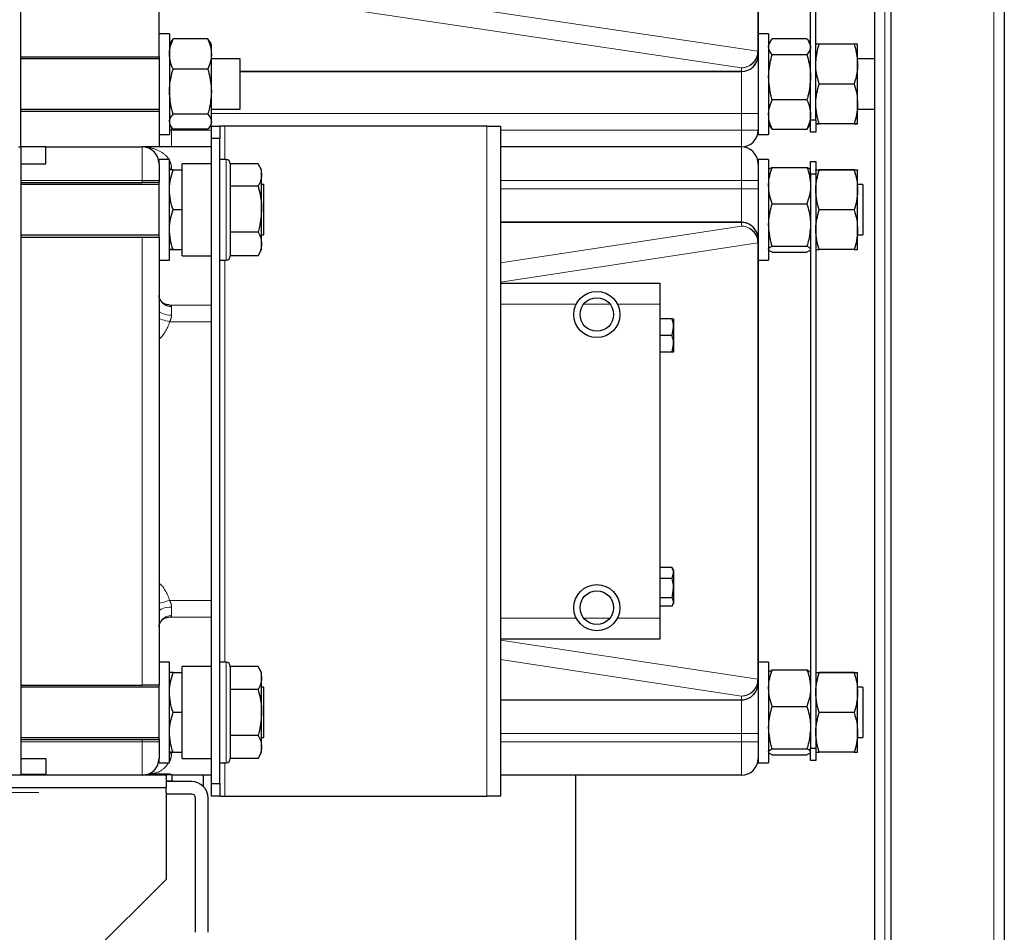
# Model space of a CAD drawing. Header units: millimetres. Extents: x 20 to 263, y 82 to 179.
# Tile 38 of 76: x 124.52 to 129.22, y 91.87 to 96.23. Entities that reach past the tile are written whole.
import ezdxf

# ---------------------------------------------------------------- set-up
doc = ezdxf.new("R2010")
doc.units = ezdxf.units.MM
doc.linetypes.add('PHANTOM', pattern=[12.7, 6.35, -1.27, 1.27, -1.27, 1.27, -1.27])

msp = doc.modelspace()

# ---------------------------------------------------------------- linework, layer by layer
at = {"color": 8, "linetype": 'PHANTOM', "lineweight": 18}
for p, q in [((128.6486, 110.5545), (128.6486, 85.4527)), ((129.1686, 110.5545), (129.1686, 85.4527)), ((128.0415, 96.0815), (128.0415, 98.1657)), ((125.5457, 96.4535), (128.0415, 96.0815)), ((127.9636, 96.0015), (125.4678, 96.3735)), ((128.0415, 96.0815), (128.0436, 96.0815)), ((125.5711, 95.9836), (127.9636, 95.9836)), ((127.9636, 95.9836), (127.9636, 96.0015)), ((127.9636, 95.9836), (127.9636, 95.9835)), ((127.9636, 95.9835), (127.9636, 95.9835)), ((127.9636, 95.7835), (127.9636, 95.9835)), ((127.9636, 95.7835), (125.4336, 95.7835)), ((127.9636, 95.7835), (128.0436, 95.7835)), ((127.9636, 95.7036), (127.9636, 95.7835)), ((125.2336, 95.7036), (125.2436, 95.7036)), ((125.2436, 95.7181), (125.2436, 95.7036)), ((125.2436, 95.7036), (125.2436, 95.6236)), ((125.2436, 95.7036), (125.4336, 95.7036)), ((125.4986, 95.5636), (125.4986, 95.7236)), ((126.7486, 95.7236), (126.7486, 92.5236)), ((126.8136, 95.7036), (127.9636, 95.7036)), ((127.9636, 95.7036), (128.0436, 95.7036)), ((127.9636, 95.6236), (127.9636, 95.7036)), ((125.1036, 95.4636), (125.1036, 95.6236)), ((127.9636, 95.4636), (127.9636, 95.6236)), ((125.5036, 95.0836), (125.5036, 95.5636)), ((125.2436, 95.5218), (125.2336, 95.5221)), ((125.2436, 95.5218), (125.2436, 95.5142)), ((125.1036, 95.4636), (124.5236, 95.4636)), ((125.1036, 95.4536), (125.1036, 95.4636)), ((125.1836, 95.4636), (125.1036, 95.4636)), ((127.9636, 95.4636), (126.8136, 95.4636)), ((127.9636, 95.4237), (127.9636, 95.4636)), ((127.9636, 95.4636), (128.0436, 95.4636)), ((126.8136, 95.4237), (127.9636, 95.4237)), ((127.9636, 95.2637), (127.9636, 95.4237)), ((127.9636, 95.4237), (128.0436, 95.4237)), ((127.9636, 95.2636), (126.8136, 95.2636)), ((126.8136, 95.0703), (127.9636, 95.2455)), ((127.9636, 95.2636), (127.9636, 95.2637)), ((127.9636, 95.2455), (127.9636, 95.2636)), ((128.0039, 95.2528), (128.0039, 95.2528)), ((125.1036, 93.0536), (125.1036, 95.1936)), ((128.0416, 95.1656), (126.8136, 94.9784)), ((128.0416, 93.0816), (128.0416, 95.1656)), ((128.0436, 95.1656), (128.0416, 95.1656)), ((125.4986, 93.1636), (125.4986, 95.0836)), ((125.2338, 94.8688), (125.4336, 94.8688)), ((125.2436, 94.8615), (125.2436, 94.8207)), ((127.1756, 94.8736), (126.8136, 94.8736)), ((127.3361, 94.8736), (127.2112, 94.8736)), ((127.5736, 94.8736), (127.3716, 94.8736)), ((125.4336, 94.7888), (125.2342, 94.7888)), ((125.2342, 93.4584), (125.4336, 93.4584)), ((125.2436, 93.4265), (125.2436, 93.3857)), ((125.2272, 93.3781), (125.2338, 93.3784)), ((125.4336, 93.3784), (125.2338, 93.3784)), ((126.8136, 93.3736), (127.1756, 93.3736)), ((127.2112, 93.3736), (127.3361, 93.3736)), ((127.3716, 93.3736), (127.5736, 93.3736)), ((126.8136, 93.2688), (128.0416, 93.0816)), ((125.5036, 92.6836), (125.5036, 93.1636)), ((127.9636, 93.0017), (126.8136, 93.1769)), ((128.0436, 93.0816), (128.0416, 93.0816)), ((126.8136, 92.9836), (127.9636, 92.9836)), ((127.9636, 92.9836), (127.9636, 93.0017)), ((127.9636, 92.9836), (127.9636, 92.9835)), ((127.9636, 92.8235), (127.9636, 92.9835)), ((128.0039, 92.9944), (128.0039, 92.9944)), ((124.5236, 92.7836), (125.1036, 92.7836)), ((125.1036, 92.7836), (125.1036, 92.7936)), ((125.1036, 92.6236), (125.1036, 92.7836)), ((125.1036, 92.7836), (125.1836, 92.7836)), ((127.9636, 92.8235), (126.8136, 92.8235)), ((126.8136, 92.7836), (127.9636, 92.7836)), ((128.0436, 92.8235), (127.9636, 92.8235)), ((127.9636, 92.7836), (127.9636, 92.8235)), ((127.9636, 92.6236), (127.9636, 92.7836)), ((128.0436, 92.7836), (127.9636, 92.7836)), ((125.2436, 92.733), (125.2436, 92.7254)), ((125.2336, 92.7251), (125.2436, 92.7254)), ((125.4986, 92.5236), (125.4986, 92.6836)), ((118.2596, 92.5419), (125.2186, 92.5419))]:
    msp.add_line(p, q, dxfattribs=at)
at = {"color": 7, "linetype": 'Continuous', "lineweight": 25}
for p, q in [((128.6786, 85.4527), (128.6786, 110.5545)), ((129.2186, 110.5436), (129.2186, 85.4636)), ((128.5986, 110.1736), (128.5986, 85.8319)), ((124.5236, 95.6236), (124.5236, 98.6236)), ((128.2936, 95.7536), (128.2936, 98.4936)), ((128.3186, 95.7536), (128.3186, 98.4936)), ((125.1836, 96.0536), (125.1836, 98.1936)), ((128.0436, 98.1657), (128.0436, 96.0815)), ((125.2336, 96.1636), (125.1836, 96.1636)), ((125.2336, 96.1636), (125.2336, 96.1456)), ((128.0936, 96.1636), (128.0436, 96.1636)), ((128.0936, 96.1636), (128.0936, 95.8659)), ((125.2336, 96.1456), (125.2336, 95.6836)), ((125.2402, 96.125), (125.2336, 96.1136)), ((125.2506, 96.1391), (125.2406, 96.1248)), ((125.4167, 96.1391), (125.2506, 96.1391)), ((125.4268, 96.1248), (125.4167, 96.1391)), ((125.4336, 96.1136), (125.4271, 96.1249)), ((128.1009, 96.1263), (128.0936, 96.1136)), ((128.2767, 96.1398), (128.1106, 96.1398)), ((128.2936, 96.1136), (128.2863, 96.1263)), ((125.4336, 96.0674), (125.4336, 96.1136)), ((128.0436, 96.0815), (128.0436, 96.0635)), ((128.5017, 96.1139), (128.3356, 96.1139)), ((128.5186, 96.0191), (128.5186, 96.1136)), ((124.5236, 96.0536), (125.1836, 96.0536)), ((125.1836, 96.0436), (124.5236, 96.0436)), ((125.1836, 96.0536), (125.1836, 95.7936)), ((125.4336, 95.888), (125.4336, 96.0674)), ((125.5711, 96.0436), (125.4336, 96.0436)), ((125.5711, 95.8036), (125.5711, 96.0436)), ((128.0436, 96.0635), (128.0436, 96.0635)), ((128.0436, 96.0635), (128.0436, 95.7835)), ((128.2767, 96.0641), (128.1106, 96.0641)), ((128.5986, 96.0436), (128.5186, 96.0436)), ((125.4167, 95.9957), (125.2506, 95.9957)), ((125.5711, 95.9835), (127.9636, 95.9835)), ((127.9636, 95.9835), (125.5711, 95.9835)), ((127.9636, 95.9836), (127.9636, 95.9835)), ((128.5186, 95.8291), (128.5186, 96.0191)), ((125.4336, 95.7442), (125.4336, 95.888)), ((128.5017, 95.9242), (128.3356, 95.9242)), ((128.0936, 95.8659), (128.0936, 95.6836)), ((128.2767, 95.8479), (128.1106, 95.8479)), ((124.5236, 95.8036), (125.1836, 95.8036)), ((125.1836, 95.7936), (124.5236, 95.7936)), ((125.1836, 95.7936), (125.1836, 95.6236)), ((125.4336, 95.8036), (125.5711, 95.8036)), ((128.5186, 95.7336), (128.5186, 95.8291)), ((128.5186, 95.8036), (128.5986, 95.8036)), ((125.4167, 95.7802), (125.2506, 95.7802)), ((125.4336, 95.7336), (125.4336, 95.7442)), ((128.0436, 95.7835), (128.0436, 95.7036)), ((128.2936, 95.7536), (128.3186, 95.7536)), ((128.2936, 95.6936), (128.2936, 95.7536)), ((128.3186, 95.7536), (128.3186, 95.6936)), ((125.2336, 95.7336), (125.2402, 95.7222)), ((125.2506, 95.7081), (125.2406, 95.7224)), ((125.4167, 95.7081), (125.2506, 95.7081)), ((125.4271, 95.7223), (125.4336, 95.7336)), ((125.4336, 95.7236), (125.4736, 95.7236)), ((125.4336, 95.6636), (125.4336, 95.7236)), ((125.4736, 95.7236), (125.4736, 95.6636)), ((125.4986, 95.7236), (125.4736, 95.7236)), ((126.7486, 95.7236), (125.4986, 95.7236)), ((126.7486, 95.7236), (126.8136, 95.7236)), ((126.8136, 95.7236), (126.8136, 92.5236)), ((128.0436, 95.7036), (128.0436, 95.6836)), ((128.0936, 95.7336), (128.1009, 95.7209)), ((128.1013, 95.7212), (128.1106, 95.7074)), ((128.2767, 95.7074), (128.1106, 95.7074)), ((128.2767, 95.7074), (128.2858, 95.7212)), ((128.2863, 95.7209), (128.2936, 95.7336)), ((128.3186, 95.6936), (128.2936, 95.6936)), ((128.5017, 95.7339), (128.3356, 95.7339)), ((128.5017, 95.7333), (128.3356, 95.7333)), ((125.1836, 95.6836), (125.2336, 95.6836)), ((125.4736, 95.6636), (125.4336, 95.6636)), ((125.4336, 92.5836), (125.4336, 95.6636)), ((125.4736, 92.5836), (125.4736, 95.6636)), ((128.0436, 95.6836), (128.0936, 95.6836)), ((124.5136, 95.6236), (124.5236, 95.6236)), ((124.6436, 95.6236), (124.5236, 95.6236)), ((124.5236, 95.6236), (124.5236, 92.6236)), ((124.6436, 95.5436), (124.6436, 95.6236)), ((124.6436, 95.6236), (125.1036, 95.6236)), ((125.1836, 95.6236), (125.1036, 95.6236)), ((125.4336, 95.6236), (125.2436, 95.6236)), ((127.9636, 95.6236), (126.8136, 95.6236)), ((125.2336, 95.5636), (125.1836, 95.5636)), ((125.1836, 95.5436), (125.1836, 95.5636)), ((125.2336, 95.0836), (125.2336, 95.5636)), ((125.5036, 95.5636), (125.4736, 95.5636)), ((128.0936, 95.5636), (128.0436, 95.5636)), ((128.0436, 95.5636), (128.0436, 95.5436)), ((128.0936, 95.5636), (128.0936, 95.0836)), ((128.2936, 95.5536), (128.3186, 95.5536)), ((128.2936, 95.4936), (128.2936, 95.5536)), ((128.3186, 95.5536), (128.3186, 95.4936)), ((124.5236, 95.5436), (124.6436, 95.5436)), ((125.1836, 95.5436), (125.1836, 95.4636)), ((125.2336, 95.5136), (125.2336, 95.5136)), ((125.2506, 95.5141), (125.2936, 95.5141)), ((125.4336, 95.5436), (125.2936, 95.5436)), ((125.2936, 95.4864), (125.2936, 95.5436)), ((125.5236, 95.5436), (125.5236, 95.1036)), ((125.6567, 95.543), (125.5236, 95.543)), ((125.6736, 95.5136), (125.6566, 95.543)), ((125.6736, 95.4897), (125.6736, 95.5136)), ((128.0436, 95.5436), (128.0436, 95.4636)), ((128.1106, 95.5263), (128.2767, 95.5263)), ((128.3186, 95.5136), (128.3186, 95.5136)), ((128.5017, 95.5141), (128.3356, 95.5141)), ((128.5017, 95.5132), (128.3356, 95.5132)), ((128.5186, 95.5136), (128.5186, 95.5136)), ((128.5186, 95.4179), (128.5186, 95.5136)), ((125.1836, 95.4636), (125.1836, 95.4536)), ((125.2936, 95.1036), (125.2936, 95.4864)), ((125.6736, 95.3267), (125.6736, 95.4897)), ((128.0436, 95.4636), (128.0436, 95.4237)), ((128.2936, 95.4936), (128.2936, 92.7536)), ((128.3186, 95.4936), (128.2936, 95.4936)), ((128.3186, 95.4936), (128.3186, 92.7536)), ((124.5236, 95.4536), (125.1036, 95.4536)), ((125.1836, 95.4436), (124.5236, 95.4436)), ((125.1836, 95.4536), (125.1036, 95.4536)), ((125.1836, 95.1936), (125.1836, 95.4536)), ((125.6567, 95.4364), (125.5236, 95.4364)), ((125.6836, 95.4436), (125.6736, 95.4436)), ((125.6836, 95.2835), (125.6836, 95.4436)), ((128.0436, 95.4237), (128.0436, 95.1837)), ((128.5436, 95.4436), (128.5186, 95.4436)), ((128.5186, 95.2279), (128.5186, 95.4179)), ((128.5436, 95.4436), (128.5436, 95.2036)), ((125.2506, 95.3245), (125.2936, 95.3245)), ((125.6736, 95.1607), (125.6736, 95.3267)), ((128.1106, 95.3522), (128.2767, 95.3522)), ((128.5017, 95.3227), (128.3356, 95.3227)), ((125.6836, 95.2036), (125.6836, 95.2835)), ((127.9636, 95.2637), (126.8136, 95.2637)), ((126.8136, 95.2637), (127.9636, 95.2637)), ((127.9636, 95.2636), (127.9636, 95.2637)), ((128.5186, 95.1336), (128.5186, 95.2279)), ((124.5236, 95.2036), (125.1836, 95.2036)), ((124.5236, 95.1936), (125.1036, 95.1936)), ((125.1036, 95.1936), (125.1836, 95.1936)), ((125.1836, 95.1936), (125.1836, 93.0536)), ((125.6567, 95.2171), (125.5236, 95.2171)), ((125.6736, 95.2036), (125.6836, 95.2036)), ((128.0436, 95.1837), (128.0436, 95.1656)), ((128.0436, 95.1837), (128.0436, 95.1837)), ((128.5186, 95.2036), (128.5436, 95.2036)), ((125.2336, 95.1336), (125.2336, 95.1336)), ((125.2506, 95.1341), (125.2936, 95.1341)), ((125.2506, 95.1332), (125.2936, 95.1332)), ((125.6566, 95.1042), (125.6736, 95.1336)), ((125.6736, 95.1336), (125.6736, 95.1607)), ((128.0436, 95.1656), (128.0436, 93.0816)), ((128.1106, 95.1495), (128.2767, 95.1495)), ((128.3186, 95.1336), (128.3186, 95.1336)), ((128.5017, 95.1332), (128.3356, 95.1332)), ((128.5186, 95.1336), (128.5186, 95.1336)), ((125.1836, 95.0836), (125.2336, 95.0836)), ((125.2936, 95.1036), (125.4336, 95.1036)), ((125.4736, 95.0836), (125.5036, 95.0836)), ((125.6567, 95.1042), (125.5236, 95.1042)), ((125.6567, 95.1042), (125.6576, 95.1062)), ((128.0436, 95.0836), (128.0936, 95.0836)), ((128.1106, 95.1209), (128.2767, 95.1209)), ((126.8136, 94.9736), (127.5736, 94.9736)), ((127.5736, 94.9736), (127.5736, 94.8736)), ((125.2338, 94.8688), (125.2266, 94.8692)), ((127.5736, 94.8736), (127.5736, 93.3736)), ((127.6325, 94.8036), (127.5736, 94.8036)), ((127.6396, 94.8036), (127.6396, 94.7636)), ((127.6325, 94.7236), (127.6396, 94.7636)), ((127.6396, 94.7636), (127.6396, 94.6836)), ((127.6325, 94.7236), (127.5736, 94.7236)), ((127.6325, 94.6436), (127.6396, 94.6836)), ((127.6396, 94.6836), (127.6396, 94.6436)), ((127.6325, 94.6436), (127.5736, 94.6436)), ((127.6325, 93.6157), (127.5736, 93.6157)), ((127.6325, 93.6157), (127.6347, 93.6121)), ((127.6325, 93.5635), (127.6396, 93.5896)), ((127.6396, 93.6036), (127.6346, 93.6123)), ((127.6396, 93.6036), (127.6396, 93.5896)), ((127.6396, 93.5896), (127.6396, 93.5175)), ((127.6325, 93.5635), (127.5736, 93.5635)), ((127.6325, 93.4714), (127.6396, 93.5175)), ((127.6396, 93.5175), (127.6396, 93.4515)), ((127.6325, 93.4714), (127.5736, 93.4714)), ((127.6346, 93.4349), (127.6396, 93.4436)), ((127.6396, 93.4515), (127.6396, 93.4436)), ((127.6325, 93.4315), (127.5736, 93.4315)), ((127.5736, 93.3736), (127.5736, 93.2736)), ((127.5736, 93.2736), (126.8136, 93.2736)), ((125.2336, 93.1636), (125.1836, 93.1636)), ((125.2336, 92.6836), (125.2336, 93.1636)), ((125.5036, 93.1636), (125.4736, 93.1636)), ((128.0936, 93.1636), (128.0436, 93.1636)), ((128.0936, 93.1636), (128.0936, 92.6836)), ((125.2336, 93.1136), (125.2336, 93.1136)), ((125.2506, 93.1141), (125.2936, 93.1141)), ((125.4336, 93.1436), (125.2936, 93.1436)), ((125.2936, 93.0679), (125.2936, 93.1436)), ((125.5236, 93.1436), (125.5236, 92.7036)), ((125.6567, 93.143), (125.5236, 93.143)), ((125.6736, 93.1136), (125.6567, 93.143)), ((125.6736, 93.0882), (125.6736, 93.1136)), ((128.1106, 93.1263), (128.2767, 93.1263)), ((128.3186, 93.1136), (128.3186, 93.1136)), ((128.5017, 93.1141), (128.3356, 93.1141)), ((128.5017, 93.1132), (128.3356, 93.1132)), ((128.5186, 93.1136), (128.5186, 93.1136)), ((128.5186, 93.0179), (128.5186, 93.1136)), ((125.2936, 92.7036), (125.2936, 93.0679)), ((125.6736, 92.9236), (125.6736, 93.0882)), ((128.0436, 93.0816), (128.0436, 93.0635)), ((128.0436, 93.0635), (128.0436, 93.0635)), ((128.0436, 93.0635), (128.0436, 92.8235)), ((124.5236, 93.0536), (125.1036, 93.0536)), ((125.1836, 93.0436), (124.5236, 93.0436)), ((125.1836, 93.0536), (125.1036, 93.0536)), ((125.1836, 92.7936), (125.1836, 93.0536)), ((125.6567, 93.0333), (125.5236, 93.0333)), ((125.6836, 93.0436), (125.6736, 93.0436)), ((125.6836, 92.8835), (125.6836, 93.0436)), ((128.5436, 93.0436), (128.5186, 93.0436)), ((128.5186, 92.8279), (128.5186, 93.0179)), ((128.5436, 93.0436), (128.5436, 92.8036)), ((126.8136, 92.9835), (127.9636, 92.9835)), ((126.8136, 92.9835), (127.9636, 92.9835)), ((127.9636, 92.9835), (127.9636, 92.9836)), ((125.2506, 92.9245), (125.2936, 92.9245)), ((125.6736, 92.7591), (125.6736, 92.9236)), ((128.1106, 92.9522), (128.2767, 92.9522)), ((128.5017, 92.9227), (128.3356, 92.9227)), ((125.6836, 92.8036), (125.6836, 92.8835)), ((128.5186, 92.7336), (128.5186, 92.8279)), ((124.5236, 92.8036), (125.1836, 92.8036)), ((124.5236, 92.7936), (125.1036, 92.7936)), ((125.1036, 92.7936), (125.1836, 92.7936)), ((125.1836, 92.7936), (125.1836, 92.7836)), ((125.1836, 92.7836), (125.1836, 92.7036)), ((125.6567, 92.8139), (125.5236, 92.8139)), ((125.6736, 92.8036), (125.6836, 92.8036)), ((128.0436, 92.8235), (128.0436, 92.7836)), ((128.0436, 92.7836), (128.0436, 92.7036)), ((128.5186, 92.8036), (128.5436, 92.8036)), ((125.2336, 92.7336), (125.2336, 92.7336)), ((125.2506, 92.7341), (125.2936, 92.7341)), ((125.2506, 92.7332), (125.2936, 92.7332)), ((125.6567, 92.7042), (125.6736, 92.7336)), ((125.6736, 92.7336), (125.6736, 92.7591)), ((128.1106, 92.7495), (128.2767, 92.7495)), ((128.2936, 92.7536), (128.3186, 92.7536)), ((128.2936, 92.6936), (128.2936, 92.7536)), ((128.3186, 92.7536), (128.3186, 92.6936)), ((128.3186, 92.7336), (128.3186, 92.7336)), ((128.5017, 92.7332), (128.3356, 92.7332)), ((128.5186, 92.7336), (128.5186, 92.7336)), ((124.5236, 92.7036), (124.6436, 92.7036)), ((124.6436, 92.7036), (124.6436, 92.6236)), ((125.1836, 92.6836), (125.1836, 92.7036)), ((125.2936, 92.7036), (125.4336, 92.7036)), ((125.6567, 92.7042), (125.5236, 92.7042)), ((128.0436, 92.7036), (128.0436, 92.6836)), ((128.1106, 92.7209), (128.2767, 92.7209)), ((128.3186, 92.6936), (128.2936, 92.6936)), ((125.1836, 92.6836), (125.2336, 92.6836)), ((125.4736, 92.6836), (125.5036, 92.6836)), ((128.0436, 92.6836), (128.0936, 92.6836)), ((125.2186, 92.6236), (118.2596, 92.6236)), ((124.5236, 92.6287), (124.6436, 92.629)), ((124.6436, 92.6236), (124.6387, 92.6236)), ((125.2447, 92.6251), (125.1173, 92.6248)), ((125.1355, 92.6302), (125.2353, 92.6305)), ((125.2186, 92.6236), (125.2186, 92.5636)), ((125.2448, 92.5951), (125.2186, 92.595)), ((125.3386, 92.5936), (125.2186, 92.5936)), ((125.2336, 92.5936), (125.2336, 92.5951)), ((125.2353, 92.6305), (125.2447, 92.6251)), ((125.2447, 92.6251), (125.2448, 92.5951)), ((125.4336, 92.6236), (125.2447, 92.6236)), ((125.3946, 92.6236), (125.3946, 92.5707)), ((127.9636, 92.6236), (126.8136, 92.6236)), ((127.1726, 91.8336), (127.1726, 92.6236)), ((125.2186, 92.5636), (118.2596, 92.5636)), ((125.2186, 92.5419), (125.2186, 92.5636)), ((125.4336, 92.5836), (125.4736, 92.5836)), ((125.4336, 92.5236), (125.4336, 92.5836)), ((125.4736, 92.5836), (125.4736, 92.5236)), ((125.2186, 92.5419), (125.2186, 92.1264)), ((125.3386, 92.5336), (125.2186, 92.5336)), ((125.3586, 91.8736), (125.3586, 92.5136)), ((125.4186, 91.8736), (125.4186, 92.5136)), ((125.4736, 92.5236), (125.4336, 92.5236)), ((125.4736, 92.5236), (125.4986, 92.5236)), ((125.4986, 92.5236), (126.7486, 92.5236)), ((126.8136, 92.5236), (126.7486, 92.5236)), ((124.7186, 91.6307), (125.2186, 92.1264))]:
    msp.add_line(p, q, dxfattribs=at)
at = {"color": 8, "linetype": 'PHANTOM', "lineweight": 18, "flags": 128}
for points in [[(125.1836, 94.8445), (125.1848, 94.8399), (125.1882, 94.8354), (125.1937, 94.8313), (125.2012, 94.8277), (125.2103, 94.8247), (125.2207, 94.8225), (125.2319, 94.8211), (125.2436, 94.8207)], [(125.1836, 94.8035), (125.1869, 94.8025), (125.1927, 94.8008), (125.1997, 94.7988), (125.2075, 94.7965), (125.216, 94.7941), (125.225, 94.7915), (125.2342, 94.7888)], [(125.2342, 93.4584), (125.225, 93.4557), (125.216, 93.4531), (125.2075, 93.4507), (125.1997, 93.4484), (125.1927, 93.4464), (125.1869, 93.4447), (125.1836, 93.4437)], [(125.1836, 93.4027), (125.1848, 93.4073), (125.1882, 93.4118), (125.1937, 93.4159), (125.2012, 93.4196), (125.2103, 93.4225), (125.2207, 93.4247), (125.2319, 93.4261), (125.2436, 93.4265)]]:
    msp.add_lwpolyline(points, dxfattribs=at)
at = {"color": 7, "linetype": 'Continuous', "lineweight": 25}
for centre, radius in [((127.2736, 94.8236), 0.11), ((127.2736, 94.8236), 0.08), ((127.2736, 93.4236), 0.11), ((127.2736, 93.4236), 0.08)]:
    msp.add_circle(centre, radius, dxfattribs=at)
at = {"color": 8, "linetype": 'PHANTOM', "lineweight": 18}
for centre, radius, start, end in [((127.9618, 96.0812), 0.0797, 271.282, 0.2047), ((127.9636, 96.0815), 0.08, 269.9815, 359.9827), ((127.9636, 96.0635), 0.08, 269.9815, 359.9827), ((127.9637, 96.0635), 0.08, 297.5586, 359.9898), ((127.9636, 95.1837), 0.08, 0.0173, 90.0185), ((127.9619, 95.1658), 0.0797, 359.8145, 88.7637), ((127.9636, 95.1656), 0.08, 0.0168, 90.019), ((125.241, 94.9189), 0.0575, 182.8638, 272.6067), ((125.241, 93.3283), 0.0575, 87.3939, 177.1362), ((127.9619, 93.0814), 0.0797, 271.2378, 0.1845), ((127.9636, 93.0816), 0.08, 269.9821, 359.9825), ((127.9636, 93.0635), 0.08, 269.9821, 359.9825)]:
    msp.add_arc(centre, radius, start, end, dxfattribs=at)
at = {"color": 7, "linetype": 'Continuous', "lineweight": 25}
for centre, radius, start, end in [((127.9636, 96.0635), 0.08, 270, 0), ((127.9636, 96.0635), 0.08, 270, 0), ((127.9636, 95.7036), 0.08, 270, 0), ((125.1036, 95.5436), 0.08, 0, 90), ((127.9636, 95.5436), 0.08, 0, 90), ((125.5036, 95.5436), 0.02, 0, 90), ((127.9636, 95.1837), 0.08, 0, 90), ((127.9636, 95.1837), 0.08, 59.7303, 90), ((127.9636, 95.1837), 0.08, 0, 0.8867), ((125.5036, 95.1036), 0.02, 270, 0), ((125.5036, 93.1436), 0.02, 0, 90), ((127.9636, 93.0635), 0.08, 270, 0), ((127.9636, 93.0635), 0.08, 359.1133, 0), ((127.9636, 93.0635), 0.08, 270, 300.2697), ((125.1036, 92.7036), 0.08, 270, 0), ((125.5036, 92.7036), 0.02, 270, 0), ((127.9636, 92.7036), 0.08, 270, 0), ((125.3386, 92.5136), 0.08, 0, 90), ((125.3386, 92.5136), 0.02, 0, 90)]:
    msp.add_arc(centre, radius, start, end, dxfattribs=at)
msp.add_ellipse((125.1236, 94.8666), major_axis=(0.12, 0), ratio=0.046355, start_param=0.408247, end_param=0.535332, dxfattribs=at)
at = {"color": 8, "linetype": 'PHANTOM', "lineweight": 18}
for centre, start_param, end_param in [((125.1236, 94.8568), 3.665191, 4.312978), ((125.1236, 93.3904), 5.111799, 5.759587)]:
    msp.add_ellipse(centre, major_axis=(0, 0.1748), ratio=0.686323, start_param=start_param, end_param=end_param, dxfattribs=at)
at = {"color": 7, "linetype": 'Continuous', "lineweight": 25}
for points, knots in [([(125.2336, 96.0674), (125.2336, 96.0691), (125.2338, 96.082), (125.2375, 96.1062), (125.2462, 96.1281), (125.2506, 96.1391)], [0, 0, 0, 0, 0.070092, 0.530773, 1, 1, 1, 1]), ([(125.4167, 96.1391), (125.4214, 96.1275), (125.431, 96.104), (125.4327, 96.0797), (125.4336, 96.0674)], [0, 0, 0, 0, 0.4954554, 1, 1, 1, 1]), ([(128.0936, 96.1019), (128.0936, 96.1028), (128.0938, 96.1096), (128.0975, 96.1224), (128.1062, 96.134), (128.1106, 96.1398)], [0, 0, 0, 0, 0.070092, 0.530788, 1, 1, 1, 1]), ([(128.2767, 96.1398), (128.2814, 96.1336), (128.291, 96.1212), (128.2927, 96.1084), (128.2936, 96.1019)], [0, 0, 0, 0, 0.495463, 1, 1, 1, 1]), ([(128.1106, 96.0641), (128.1058, 96.0702), (128.0963, 96.0826), (128.0945, 96.0955), (128.0936, 96.1019)], [0, 0, 0, 0, 0.495458, 1, 1, 1, 1]), ([(128.2936, 96.1019), (128.2936, 96.101), (128.2935, 96.0942), (128.2897, 96.0814), (128.281, 96.0699), (128.2767, 96.0641)], [0, 0, 0, 0, 0.070095, 0.530791, 1, 1, 1, 1]), ([(128.3186, 96.0191), (128.3207, 96.044), (128.3234, 96.0761), (128.3333, 96.107), (128.3356, 96.1139)], [0, 0, 0, 0, 0.775611, 1, 1, 1, 1]), ([(128.3356, 96.1139), (128.3308, 96.1139), (128.3213, 96.1138), (128.3195, 96.1137), (128.3186, 96.1136)], [0, 0, 0, 0, 0.4954551, 1, 1, 1, 1]), ([(128.5017, 96.1139), (128.5039, 96.107), (128.5139, 96.0761), (128.5166, 96.044), (128.5186, 96.0191)], [0, 0, 0, 0, 0.224389, 1, 1, 1, 1]), ([(128.5186, 96.1136), (128.5186, 96.1136), (128.5184, 96.1137), (128.5147, 96.1138), (128.506, 96.1139), (128.5017, 96.1139)], [0, 0, 0, 0, 0.070093, 0.530781, 1, 1, 1, 1]), ([(125.2506, 95.9957), (125.2458, 96.0073), (125.2363, 96.0308), (125.2345, 96.0551), (125.2336, 96.0674)], [0, 0, 0, 0, 0.495474, 1, 1, 1, 1]), ([(125.4336, 96.0674), (125.4336, 96.0657), (125.4335, 96.0528), (125.4297, 96.0286), (125.421, 96.0067), (125.4167, 95.9957)], [0, 0, 0, 0, 0.070087, 0.530789, 1, 1, 1, 1]), ([(128.0936, 95.956), (128.0938, 95.9648), (128.0947, 96.0014), (128.1037, 96.0371), (128.1106, 96.0641)], [0, 0, 0, 0, 0.24239, 1, 1, 1, 1]), ([(128.2767, 96.0641), (128.2835, 96.0371), (128.2926, 96.0014), (128.2934, 95.9648), (128.2936, 95.956)], [0, 0, 0, 0, 0.757609, 1, 1, 1, 1]), ([(125.2336, 95.888), (125.2338, 95.8968), (125.2347, 95.9333), (125.2437, 95.9688), (125.2506, 95.9957)], [0, 0, 0, 0, 0.242383, 1, 1, 1, 1]), ([(125.4167, 95.9957), (125.4235, 95.9688), (125.4326, 95.9333), (125.4334, 95.8968), (125.4336, 95.888)], [0, 0, 0, 0, 0.757616, 1, 1, 1, 1]), ([(128.3356, 95.9242), (128.3287, 95.9479), (128.3197, 95.9792), (128.3188, 96.0113), (128.3186, 96.0191)], [0, 0, 0, 0, 0.757609, 1, 1, 1, 1]), ([(128.5186, 96.0191), (128.5184, 96.0113), (128.5176, 95.9792), (128.5085, 95.9479), (128.5017, 95.9242)], [0, 0, 0, 0, 0.242391, 1, 1, 1, 1]), ([(128.1106, 95.8479), (128.1083, 95.8558), (128.0984, 95.891), (128.0957, 95.9276), (128.0936, 95.956)], [0, 0, 0, 0, 0.2243933, 1, 1, 1, 1]), ([(128.2936, 95.956), (128.2916, 95.9276), (128.2889, 95.891), (128.2789, 95.8558), (128.2767, 95.8479)], [0, 0, 0, 0, 0.775611, 1, 1, 1, 1]), ([(125.2506, 95.7802), (125.2484, 95.7881), (125.2384, 95.8232), (125.2357, 95.8597), (125.2336, 95.888)], [0, 0, 0, 0, 0.224389, 1, 1, 1, 1]), ([(125.4336, 95.888), (125.4316, 95.8597), (125.4289, 95.8232), (125.4189, 95.7881), (125.4167, 95.7802)], [0, 0, 0, 0, 0.77561, 1, 1, 1, 1]), ([(128.3186, 95.8291), (128.3186, 95.8313), (128.3188, 95.8484), (128.3225, 95.8806), (128.3312, 95.9096), (128.3356, 95.9242)], [0, 0, 0, 0, 0.070088, 0.530783, 1, 1, 1, 1]), ([(128.5017, 95.9242), (128.5064, 95.9087), (128.516, 95.8776), (128.5177, 95.8453), (128.5186, 95.8291)], [0, 0, 0, 0, 0.495468, 1, 1, 1, 1]), ([(128.0936, 95.7777), (128.0936, 95.7793), (128.0938, 95.7919), (128.0975, 95.8157), (128.1062, 95.8371), (128.1106, 95.8479)], [0, 0, 0, 0, 0.0700957, 0.5307904, 1, 1, 1, 1]), ([(128.2767, 95.8479), (128.2814, 95.8365), (128.291, 95.8135), (128.2927, 95.7897), (128.2936, 95.7777)], [0, 0, 0, 0, 0.495453, 1, 1, 1, 1]), ([(128.3356, 95.7339), (128.3308, 95.7494), (128.3213, 95.7805), (128.3195, 95.8128), (128.3186, 95.8291)], [0, 0, 0, 0, 0.495462, 1, 1, 1, 1]), ([(128.5186, 95.8291), (128.5186, 95.8268), (128.5184, 95.8097), (128.5147, 95.7775), (128.506, 95.7485), (128.5017, 95.7339)], [0, 0, 0, 0, 0.070093, 0.530785, 1, 1, 1, 1]), ([(125.2336, 95.7442), (125.2336, 95.745), (125.2338, 95.7515), (125.2375, 95.7637), (125.2462, 95.7747), (125.2506, 95.7802)], [0, 0, 0, 0, 0.07009, 0.530788, 1, 1, 1, 1]), ([(125.4167, 95.7802), (125.4214, 95.7744), (125.431, 95.7625), (125.4327, 95.7503), (125.4336, 95.7442)], [0, 0, 0, 0, 0.49547, 1, 1, 1, 1]), ([(125.4336, 95.7442), (125.4336, 95.7433), (125.4335, 95.7368), (125.4297, 95.7246), (125.421, 95.7136), (125.4167, 95.7081)], [0, 0, 0, 0, 0.070084, 0.530769, 1, 1, 1, 1]), ([(128.1106, 95.7074), (128.1058, 95.7188), (128.0963, 95.7418), (128.0945, 95.7656), (128.0936, 95.7777)], [0, 0, 0, 0, 0.495456, 1, 1, 1, 1]), ([(128.2936, 95.7777), (128.2936, 95.776), (128.2935, 95.7634), (128.2897, 95.7396), (128.281, 95.7182), (128.2767, 95.7074)], [0, 0, 0, 0, 0.070095, 0.53079, 1, 1, 1, 1]), ([(128.3186, 95.7336), (128.3186, 95.7336), (128.3188, 95.7337), (128.3225, 95.7338), (128.3312, 95.7339), (128.3356, 95.7339)], [0, 0, 0, 0, 0.0700829, 0.5307862, 1, 1, 1, 1]), ([(128.3356, 95.7333), (128.3308, 95.7334), (128.3213, 95.7335), (128.3195, 95.7336), (128.3186, 95.7336)], [0, 0, 0, 0, 0.495455, 1, 1, 1, 1]), ([(128.5017, 95.7339), (128.5064, 95.7339), (128.516, 95.7338), (128.5177, 95.7337), (128.5186, 95.7336)], [0, 0, 0, 0, 0.495464, 1, 1, 1, 1]), ([(128.5186, 95.7336), (128.5186, 95.7336), (128.5184, 95.7335), (128.5147, 95.7334), (128.506, 95.7334), (128.5017, 95.7333)], [0, 0, 0, 0, 0.070093, 0.530791, 1, 1, 1, 1]), ([(125.2436, 95.6236), (125.2436, 95.6236), (125.2319, 95.6236), (125.2101, 95.6236), (125.1874, 95.6236), (125.1847, 95.6236), (125.1836, 95.6236)], [0, 0, 0, 0, 0.001917, 0.400847, 0.770307, 1, 1, 1, 1]), ([(125.2336, 95.4193), (125.2336, 95.4215), (125.2338, 95.4385), (125.2375, 95.4706), (125.2462, 95.4995), (125.2506, 95.5141)], [0, 0, 0, 0, 0.0700771, 0.5307799, 1, 1, 1, 1]), ([(125.2506, 95.5141), (125.2484, 95.514), (125.2384, 95.5139), (125.2357, 95.5137), (125.2336, 95.5136)], [0, 0, 0, 0, 0.224398, 1, 1, 1, 1]), ([(125.6567, 95.543), (125.6614, 95.5343), (125.671, 95.5169), (125.6727, 95.4988), (125.6736, 95.4897)], [0, 0, 0, 0, 0.4954434, 1, 1, 1, 1]), ([(128.0936, 95.4392), (128.0936, 95.4413), (128.0938, 95.4569), (128.0975, 95.4864), (128.1062, 95.5129), (128.1106, 95.5263)], [0, 0, 0, 0, 0.070092, 0.530786, 1, 1, 1, 1]), ([(128.1106, 95.5263), (128.1058, 95.5239), (128.0963, 95.5193), (128.0945, 95.5144), (128.0936, 95.512)], [0, 0, 0, 0, 0.495457, 1, 1, 1, 1]), ([(128.2767, 95.5263), (128.2814, 95.5121), (128.291, 95.4836), (128.2927, 95.4541), (128.2936, 95.4392)], [0, 0, 0, 0, 0.495454, 1, 1, 1, 1]), ([(128.2936, 95.512), (128.2936, 95.5123), (128.2935, 95.5149), (128.2897, 95.5197), (128.281, 95.5241), (128.2767, 95.5263)], [0, 0, 0, 0, 0.070089, 0.530788, 1, 1, 1, 1]), ([(128.3186, 95.5136), (128.3207, 95.5137), (128.3234, 95.5139), (128.3333, 95.514), (128.3356, 95.5141)], [0, 0, 0, 0, 0.775614, 1, 1, 1, 1]), ([(128.3356, 95.5132), (128.3287, 95.5133), (128.3197, 95.5134), (128.3188, 95.5136), (128.3186, 95.5136)], [0, 0, 0, 0, 0.757611, 1, 1, 1, 1]), ([(128.3186, 95.4179), (128.3186, 95.4202), (128.3188, 95.4373), (128.3225, 95.4695), (128.3312, 95.4985), (128.3356, 95.5132)], [0, 0, 0, 0, 0.070088, 0.530783, 1, 1, 1, 1]), ([(128.5017, 95.5141), (128.5039, 95.514), (128.5139, 95.5139), (128.5166, 95.5137), (128.5186, 95.5136)], [0, 0, 0, 0, 0.224386, 1, 1, 1, 1]), ([(128.5186, 95.5136), (128.5184, 95.5136), (128.5176, 95.5134), (128.5085, 95.5133), (128.5017, 95.5132)], [0, 0, 0, 0, 0.242389, 1, 1, 1, 1]), ([(128.5017, 95.5132), (128.5064, 95.4977), (128.516, 95.4665), (128.5177, 95.4342), (128.5186, 95.4179)], [0, 0, 0, 0, 0.495461, 1, 1, 1, 1]), ([(125.6736, 95.4897), (125.6736, 95.4884), (125.6734, 95.4789), (125.6697, 95.4608), (125.661, 95.4446), (125.6567, 95.4364)], [0, 0, 0, 0, 0.070088, 0.53076, 1, 1, 1, 1]), ([(125.2506, 95.3245), (125.2458, 95.3399), (125.2363, 95.371), (125.2345, 95.4031), (125.2336, 95.4193)], [0, 0, 0, 0, 0.495452, 1, 1, 1, 1]), ([(125.6567, 95.4364), (125.6635, 95.409), (125.6726, 95.3729), (125.6734, 95.3357), (125.6736, 95.3267)], [0, 0, 0, 0, 0.757614, 1, 1, 1, 1]), ([(128.1106, 95.3522), (128.1058, 95.3663), (128.0963, 95.3948), (128.0945, 95.4243), (128.0936, 95.4392)], [0, 0, 0, 0, 0.495449, 1, 1, 1, 1]), ([(128.2936, 95.4392), (128.2936, 95.4371), (128.2935, 95.4215), (128.2897, 95.3921), (128.281, 95.3655), (128.2767, 95.3522)], [0, 0, 0, 0, 0.070093, 0.530792, 1, 1, 1, 1]), ([(128.3356, 95.3227), (128.3308, 95.3382), (128.3213, 95.3694), (128.3195, 95.4017), (128.3186, 95.4179)], [0, 0, 0, 0, 0.4954561, 1, 1, 1, 1]), ([(128.5186, 95.4179), (128.5186, 95.4157), (128.5184, 95.3986), (128.5147, 95.3664), (128.506, 95.3373), (128.5017, 95.3227)], [0, 0, 0, 0, 0.070092, 0.530785, 1, 1, 1, 1]), ([(125.2336, 95.2293), (125.2336, 95.2315), (125.2338, 95.2486), (125.2375, 95.2809), (125.2462, 95.3099), (125.2506, 95.3245)], [0, 0, 0, 0, 0.070085, 0.530773, 1, 1, 1, 1]), ([(125.6736, 95.3267), (125.6716, 95.2979), (125.6689, 95.2608), (125.6589, 95.2251), (125.6567, 95.2171)], [0, 0, 0, 0, 0.775599, 1, 1, 1, 1]), ([(128.0936, 95.2508), (128.0938, 95.2591), (128.0947, 95.2934), (128.1037, 95.3268), (128.1106, 95.3522)], [0, 0, 0, 0, 0.242382, 1, 1, 1, 1]), ([(128.2767, 95.3522), (128.2835, 95.3268), (128.2926, 95.2934), (128.2934, 95.2591), (128.2936, 95.2508)], [0, 0, 0, 0, 0.757617, 1, 1, 1, 1]), ([(128.3186, 95.2279), (128.3186, 95.2302), (128.3188, 95.2472), (128.3225, 95.2793), (128.3312, 95.3081), (128.3356, 95.3227)], [0, 0, 0, 0, 0.0700933, 0.5307852, 1, 1, 1, 1]), ([(128.5017, 95.3227), (128.5064, 95.3073), (128.516, 95.2762), (128.5177, 95.2441), (128.5186, 95.2279)], [0, 0, 0, 0, 0.495461, 1, 1, 1, 1]), ([(125.2506, 95.1341), (125.2458, 95.1495), (125.2363, 95.1807), (125.2345, 95.213), (125.2336, 95.2293)], [0, 0, 0, 0, 0.495452, 1, 1, 1, 1]), ([(128.1106, 95.1495), (128.1083, 95.1569), (128.0984, 95.1899), (128.0957, 95.2242), (128.0936, 95.2508)], [0, 0, 0, 0, 0.224395, 1, 1, 1, 1]), ([(128.2936, 95.2508), (128.2916, 95.2242), (128.2889, 95.1899), (128.2789, 95.1569), (128.2767, 95.1495)], [0, 0, 0, 0, 0.775609, 1, 1, 1, 1]), ([(128.3356, 95.1332), (128.3308, 95.1485), (128.3213, 95.1796), (128.3195, 95.2117), (128.3186, 95.2279)], [0, 0, 0, 0, 0.4954531, 1, 1, 1, 1]), ([(128.5186, 95.2279), (128.5186, 95.2257), (128.5184, 95.2087), (128.5147, 95.1766), (128.506, 95.1477), (128.5017, 95.1332)], [0, 0, 0, 0, 0.070085, 0.530786, 1, 1, 1, 1]), ([(125.6567, 95.2171), (125.6614, 95.2079), (125.671, 95.1894), (125.6727, 95.1703), (125.6736, 95.1607)], [0, 0, 0, 0, 0.495463, 1, 1, 1, 1]), ([(125.2336, 95.1336), (125.2357, 95.1337), (125.2384, 95.1339), (125.2484, 95.134), (125.2506, 95.1341)], [0, 0, 0, 0, 0.775611, 1, 1, 1, 1]), ([(125.2506, 95.1332), (125.2437, 95.1333), (125.2347, 95.1334), (125.2338, 95.1336), (125.2336, 95.1336)], [0, 0, 0, 0, 0.757624, 1, 1, 1, 1]), ([(125.6736, 95.1607), (125.6736, 95.1593), (125.6734, 95.1492), (125.6697, 95.1301), (125.661, 95.1129), (125.6567, 95.1042)], [0, 0, 0, 0, 0.070089, 0.530781, 1, 1, 1, 1]), ([(128.0936, 95.1352), (128.0936, 95.1356), (128.0938, 95.1381), (128.0975, 95.143), (128.1062, 95.1473), (128.1106, 95.1495)], [0, 0, 0, 0, 0.0701, 0.530786, 1, 1, 1, 1]), ([(128.1106, 95.1209), (128.1058, 95.1233), (128.0963, 95.1279), (128.0945, 95.1328), (128.0936, 95.1352)], [0, 0, 0, 0, 0.495461, 1, 1, 1, 1]), ([(128.2767, 95.1495), (128.2814, 95.1472), (128.291, 95.1425), (128.2927, 95.1377), (128.2936, 95.1352)], [0, 0, 0, 0, 0.495456, 1, 1, 1, 1]), ([(128.2936, 95.1352), (128.2936, 95.1349), (128.2935, 95.1323), (128.2897, 95.1275), (128.281, 95.1231), (128.2767, 95.1209)], [0, 0, 0, 0, 0.070089, 0.530784, 1, 1, 1, 1]), ([(128.3186, 95.1336), (128.3188, 95.1336), (128.3197, 95.1334), (128.3287, 95.1333), (128.3356, 95.1332)], [0, 0, 0, 0, 0.242387, 1, 1, 1, 1]), ([(128.5017, 95.1332), (128.5085, 95.1333), (128.5176, 95.1334), (128.5184, 95.1336), (128.5186, 95.1336)], [0, 0, 0, 0, 0.757613, 1, 1, 1, 1]), ([(125.2267, 94.8696), (125.2251, 94.8697), (125.2191, 94.8699), (125.2068, 94.8752), (125.1939, 94.8863), (125.1861, 94.8999), (125.1836, 94.9107), (125.1838, 94.9145), (125.1838, 94.9152)], [0, 0, 0, 0, 0.076714, 0.300004, 0.531408, 0.755039, 0.953608, 1, 1, 1, 1]), ([(127.6396, 94.7636), (127.6396, 94.7646), (127.6395, 94.7781), (127.6359, 94.7913), (127.6325, 94.8036)], [0, 0, 0, 0, 0.070161, 1, 1, 1, 1]), ([(127.6325, 94.8036), (127.6333, 94.8036), (127.6375, 94.8036), (127.6387, 94.8036), (127.6396, 94.8036)], [0, 0, 0, 0, 0.195931, 1, 1, 1, 1]), ([(127.6396, 94.6836), (127.6396, 94.6846), (127.6395, 94.6981), (127.6359, 94.7113), (127.6325, 94.7236)], [0, 0, 0, 0, 0.070161, 1, 1, 1, 1]), ([(127.6396, 94.6436), (127.6387, 94.6436), (127.6375, 94.6436), (127.6333, 94.6436), (127.6325, 94.6436)], [0, 0, 0, 0, 0.804069, 1, 1, 1, 1]), ([(127.6396, 93.5896), (127.6396, 93.5902), (127.6395, 93.599), (127.6359, 93.6077), (127.6325, 93.6157)], [0, 0, 0, 0, 0.070187, 1, 1, 1, 1]), ([(127.6396, 93.5175), (127.6396, 93.5186), (127.6395, 93.5341), (127.6359, 93.5493), (127.6325, 93.5635)], [0, 0, 0, 0, 0.070186, 1, 1, 1, 1]), ([(127.6396, 93.4515), (127.6387, 93.4569), (127.6375, 93.4636), (127.6333, 93.4701), (127.6325, 93.4714)], [0, 0, 0, 0, 0.804145, 1, 1, 1, 1]), ([(127.6325, 93.4315), (127.6354, 93.4366), (127.6392, 93.4432), (127.6396, 93.45), (127.6396, 93.4515)], [0, 0, 0, 0, 0.780016, 1, 1, 1, 1]), ([(125.184, 93.3323), (125.184, 93.3343), (125.184, 93.3399), (125.1885, 93.3528), (125.1988, 93.3661), (125.213, 93.3754), (125.2228, 93.3772), (125.2273, 93.378)], [0, 0, 0, 0, 0.11269, 0.325161, 0.555402, 0.795983, 1, 1, 1, 1]), ([(125.2336, 93.0193), (125.2336, 93.0215), (125.2338, 93.0385), (125.2375, 93.0706), (125.2462, 93.0995), (125.2506, 93.1141)], [0, 0, 0, 0, 0.070077, 0.530775, 1, 1, 1, 1]), ([(125.2506, 93.1141), (125.2484, 93.114), (125.2384, 93.1139), (125.2357, 93.1137), (125.2336, 93.1136)], [0, 0, 0, 0, 0.224398, 1, 1, 1, 1]), ([(125.6567, 93.143), (125.6614, 93.1341), (125.671, 93.1161), (125.6727, 93.0975), (125.6736, 93.0882)], [0, 0, 0, 0, 0.495463, 1, 1, 1, 1]), ([(128.0936, 93.0392), (128.0936, 93.0413), (128.0938, 93.0569), (128.0975, 93.0864), (128.1062, 93.1129), (128.1106, 93.1263)], [0, 0, 0, 0, 0.070093, 0.53078, 1, 1, 1, 1]), ([(128.1106, 93.1263), (128.1058, 93.1239), (128.0963, 93.1193), (128.0945, 93.1144), (128.0936, 93.112)], [0, 0, 0, 0, 0.495457, 1, 1, 1, 1]), ([(128.2767, 93.1263), (128.2814, 93.1121), (128.291, 93.0836), (128.2927, 93.0541), (128.2936, 93.0392)], [0, 0, 0, 0, 0.495456, 1, 1, 1, 1]), ([(128.2936, 93.112), (128.2936, 93.1123), (128.2935, 93.1149), (128.2897, 93.1197), (128.281, 93.1241), (128.2767, 93.1263)], [0, 0, 0, 0, 0.070089, 0.530788, 1, 1, 1, 1]), ([(128.3186, 93.1136), (128.3207, 93.1137), (128.3234, 93.1139), (128.3333, 93.114), (128.3356, 93.1141)], [0, 0, 0, 0, 0.775614, 1, 1, 1, 1]), ([(128.3356, 93.1132), (128.3287, 93.1133), (128.3197, 93.1134), (128.3188, 93.1136), (128.3186, 93.1136)], [0, 0, 0, 0, 0.757611, 1, 1, 1, 1]), ([(128.3186, 93.0179), (128.3186, 93.0202), (128.3188, 93.0373), (128.3225, 93.0695), (128.3312, 93.0985), (128.3356, 93.1132)], [0, 0, 0, 0, 0.070093, 0.530785, 1, 1, 1, 1]), ([(128.5017, 93.1141), (128.5039, 93.114), (128.5139, 93.1139), (128.5166, 93.1137), (128.5186, 93.1136)], [0, 0, 0, 0, 0.224386, 1, 1, 1, 1]), ([(128.5186, 93.1136), (128.5184, 93.1136), (128.5176, 93.1134), (128.5085, 93.1133), (128.5017, 93.1132)], [0, 0, 0, 0, 0.242389, 1, 1, 1, 1]), ([(128.5017, 93.1132), (128.5064, 93.0977), (128.516, 93.0665), (128.5177, 93.0342), (128.5186, 93.0179)], [0, 0, 0, 0, 0.495459, 1, 1, 1, 1]), ([(125.6736, 93.0882), (125.6736, 93.0868), (125.6734, 93.077), (125.6697, 93.0584), (125.661, 93.0417), (125.6567, 93.0333)], [0, 0, 0, 0, 0.070062, 0.530765, 1, 1, 1, 1]), ([(125.2506, 92.9245), (125.2458, 92.9399), (125.2363, 92.971), (125.2345, 93.0031), (125.2336, 93.0193)], [0, 0, 0, 0, 0.49545, 1, 1, 1, 1]), ([(125.6567, 93.0333), (125.6635, 93.0059), (125.6726, 92.9697), (125.6734, 92.9326), (125.6736, 92.9236)], [0, 0, 0, 0, 0.757619, 1, 1, 1, 1]), ([(128.1106, 92.9522), (128.1058, 92.9663), (128.0963, 92.9948), (128.0945, 93.0243), (128.0936, 93.0392)], [0, 0, 0, 0, 0.495454, 1, 1, 1, 1]), ([(128.2936, 93.0392), (128.2936, 93.0371), (128.2935, 93.0215), (128.2897, 92.9921), (128.281, 92.9655), (128.2767, 92.9522)], [0, 0, 0, 0, 0.070097, 0.530791, 1, 1, 1, 1]), ([(128.3356, 92.9227), (128.3308, 92.9382), (128.3213, 92.9694), (128.3195, 93.0017), (128.3186, 93.0179)], [0, 0, 0, 0, 0.495463, 1, 1, 1, 1]), ([(128.5186, 93.0179), (128.5186, 93.0157), (128.5184, 92.9986), (128.5147, 92.9664), (128.506, 92.9373), (128.5017, 92.9227)], [0, 0, 0, 0, 0.070088, 0.530782, 1, 1, 1, 1]), ([(125.2336, 92.8293), (125.2336, 92.8315), (125.2338, 92.8486), (125.2375, 92.8809), (125.2462, 92.9099), (125.2506, 92.9245)], [0, 0, 0, 0, 0.070089, 0.530775, 1, 1, 1, 1]), ([(125.6736, 92.9236), (125.6716, 92.8948), (125.6689, 92.8577), (125.6589, 92.8219), (125.6567, 92.8139)], [0, 0, 0, 0, 0.775608, 1, 1, 1, 1]), ([(128.0936, 92.8508), (128.0938, 92.8591), (128.0947, 92.8934), (128.1037, 92.9268), (128.1106, 92.9522)], [0, 0, 0, 0, 0.242388, 1, 1, 1, 1]), ([(128.2767, 92.9522), (128.2835, 92.9268), (128.2926, 92.8934), (128.2934, 92.8591), (128.2936, 92.8508)], [0, 0, 0, 0, 0.757611, 1, 1, 1, 1]), ([(128.3186, 92.8279), (128.3186, 92.8302), (128.3188, 92.8472), (128.3225, 92.8793), (128.3312, 92.9081), (128.3356, 92.9227)], [0, 0, 0, 0, 0.070089, 0.530783, 1, 1, 1, 1]), ([(128.5017, 92.9227), (128.5064, 92.9073), (128.516, 92.8762), (128.5177, 92.8441), (128.5186, 92.8279)], [0, 0, 0, 0, 0.495459, 1, 1, 1, 1]), ([(125.2506, 92.7341), (125.2458, 92.7495), (125.2363, 92.7807), (125.2345, 92.813), (125.2336, 92.8293)], [0, 0, 0, 0, 0.495445, 1, 1, 1, 1]), ([(128.1106, 92.7495), (128.1083, 92.7569), (128.0984, 92.7899), (128.0957, 92.8242), (128.0936, 92.8508)], [0, 0, 0, 0, 0.224392, 1, 1, 1, 1]), ([(128.2936, 92.8508), (128.2916, 92.8242), (128.2889, 92.7899), (128.2789, 92.7569), (128.2767, 92.7495)], [0, 0, 0, 0, 0.775613, 1, 1, 1, 1]), ([(128.3356, 92.7332), (128.3308, 92.7485), (128.3213, 92.7796), (128.3195, 92.8117), (128.3186, 92.8279)], [0, 0, 0, 0, 0.495458, 1, 1, 1, 1]), ([(128.5186, 92.8279), (128.5186, 92.8257), (128.5184, 92.8087), (128.5147, 92.7766), (128.506, 92.7477), (128.5017, 92.7332)], [0, 0, 0, 0, 0.070093, 0.530786, 1, 1, 1, 1]), ([(125.6567, 92.8139), (125.6614, 92.805), (125.671, 92.787), (125.6727, 92.7684), (125.6736, 92.7591)], [0, 0, 0, 0, 0.495463, 1, 1, 1, 1]), ([(125.2336, 92.7336), (125.2357, 92.7337), (125.2384, 92.7339), (125.2484, 92.734), (125.2506, 92.7341)], [0, 0, 0, 0, 0.775611, 1, 1, 1, 1]), ([(125.2506, 92.7332), (125.2437, 92.7333), (125.2347, 92.7334), (125.2338, 92.7336), (125.2336, 92.7336)], [0, 0, 0, 0, 0.757624, 1, 1, 1, 1]), ([(125.6736, 92.7591), (125.6736, 92.7578), (125.6734, 92.7479), (125.6697, 92.7294), (125.661, 92.7126), (125.6567, 92.7042)], [0, 0, 0, 0, 0.070099, 0.530802, 1, 1, 1, 1]), ([(128.0936, 92.7352), (128.0936, 92.7356), (128.0938, 92.7381), (128.0975, 92.743), (128.1062, 92.7473), (128.1106, 92.7495)], [0, 0, 0, 0, 0.070099, 0.530785, 1, 1, 1, 1]), ([(128.1106, 92.7209), (128.1058, 92.7233), (128.0963, 92.7279), (128.0945, 92.7328), (128.0936, 92.7352)], [0, 0, 0, 0, 0.4954618, 1, 1, 1, 1]), ([(128.2767, 92.7495), (128.2814, 92.7472), (128.291, 92.7425), (128.2927, 92.7377), (128.2936, 92.7352)], [0, 0, 0, 0, 0.495457, 1, 1, 1, 1]), ([(128.2936, 92.7352), (128.2936, 92.7349), (128.2935, 92.7323), (128.2897, 92.7275), (128.281, 92.7231), (128.2767, 92.7209)], [0, 0, 0, 0, 0.070089, 0.530783, 1, 1, 1, 1]), ([(128.3186, 92.7336), (128.3188, 92.7336), (128.3197, 92.7334), (128.3287, 92.7333), (128.3356, 92.7332)], [0, 0, 0, 0, 0.242387, 1, 1, 1, 1]), ([(128.5017, 92.7332), (128.5085, 92.7333), (128.5176, 92.7334), (128.5184, 92.7336), (128.5186, 92.7336)], [0, 0, 0, 0, 0.757613, 1, 1, 1, 1])]:
    msp.add_open_spline(points, degree=3, knots=knots, dxfattribs=at)
at = {"color": 8, "linetype": 'PHANTOM', "lineweight": 18}
for points, knots in [([(125.1036, 95.6236), (125.1037, 95.6236), (125.1242, 95.6236), (125.1626, 95.6175), (125.2091, 95.593), (125.2316, 95.5654), (125.2414, 95.5425), (125.2427, 95.531), (125.2436, 95.5218)], [0, 0, 0, 0, 0.001486, 0.341926, 0.641105, 0.843992, 0.875991, 1, 1, 1, 1]), ([(125.2338, 94.8688), (125.2355, 94.8685), (125.2397, 94.868), (125.2432, 94.8653), (125.2435, 94.8624), (125.2436, 94.8615)], [0, 0, 0, 0, 0.337787, 0.804348, 1, 1, 1, 1]), ([(125.2436, 94.8207), (125.2434, 94.8174), (125.2426, 94.8067), (125.2376, 94.7961), (125.2342, 94.7888)], [0, 0, 0, 0, 0.3079845, 1, 1, 1, 1]), ([(125.2342, 93.4584), (125.2358, 93.455), (125.2398, 93.4467), (125.2432, 93.4357), (125.2435, 93.4285), (125.2436, 93.4265)], [0, 0, 0, 0, 0.326283, 0.813425, 1, 1, 1, 1]), ([(125.2436, 93.3857), (125.2434, 93.3843), (125.2426, 93.38), (125.2373, 93.3791), (125.2338, 93.3784)], [0, 0, 0, 0, 0.315776, 1, 1, 1, 1]), ([(125.2436, 92.7254), (125.2425, 92.7164), (125.2411, 92.705), (125.2368, 92.6931), (125.2345, 92.6904), (125.2336, 92.6893)], [0, 0, 0, 0, 0.697116, 0.876981, 1, 1, 1, 1]), ([(125.2293, 92.6836), (125.2238, 92.6757), (125.2072, 92.6514), (125.1752, 92.6343), (125.1507, 92.6311), (125.1439, 92.6302)], [0, 0, 0, 0, 0.258448, 0.794327, 1, 1, 1, 1])]:
    msp.add_open_spline(points, degree=3, knots=knots, dxfattribs=at)

doc.saveas('drawing.dxf')
